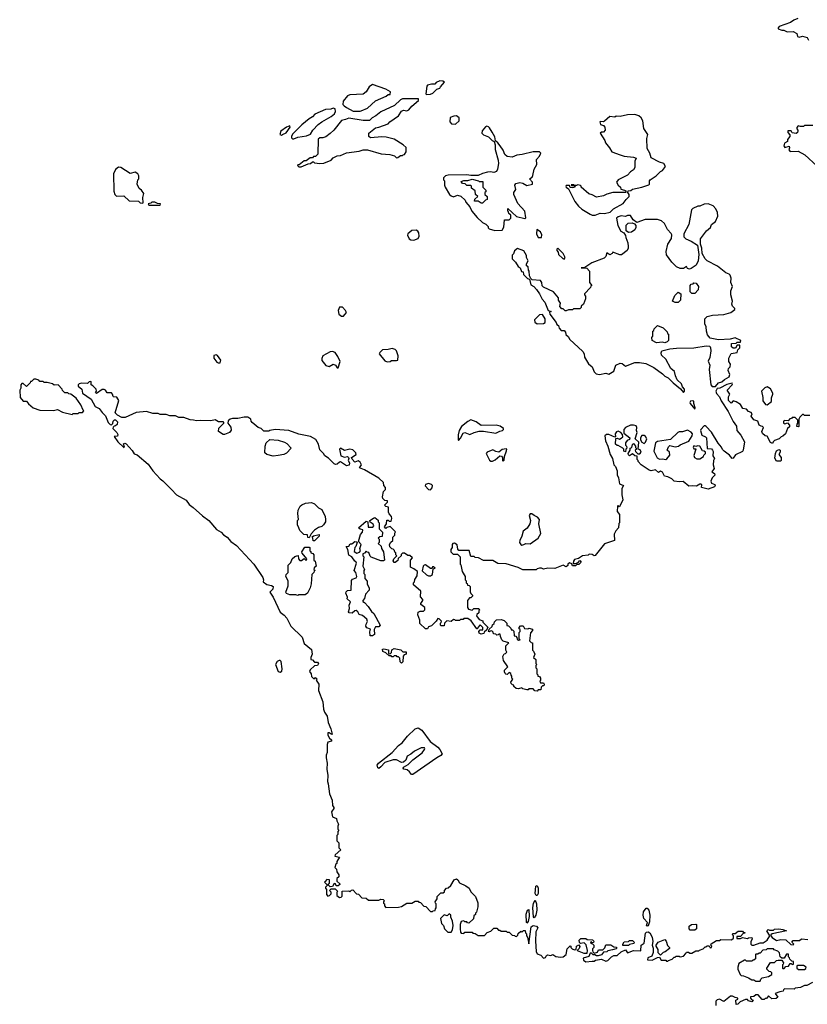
# Model space of a CAD drawing. Extents: x 1980017 to 2252640, y 74400 to 266395.
# Tile 121 of 256: x 2025020 to 2032621, y 247225 to 256732. Entities that reach past the tile are written whole.
import ezdxf

# ---------------------------------------------------------------- set-up
doc = ezdxf.new("R2010")
doc.units = 0

msp = doc.modelspace()

# ---------------------------------------------------------------- linework, layer by layer
at = {"layer": '0CON20XD'}
for points in [[(2032530, 256745), (2032491.7, 256728.3), (2032460, 256705), (2032350, 256665), (2032340, 256655), (2032340, 256645), (2032375, 256630), (2032395, 256632.5), (2032425, 256615.8), (2032485, 256617.5), (2032518.3, 256598.3), (2032525, 256570), (2032543.6, 256563.6), (2032575, 256572.5), (2032619.3, 256559.3), (2032632.5, 256535)], [(2028945, 256010), (2028985, 256012.5), (2029006.4, 256023.6), (2029045, 256060), (2029075, 256070), (2029080, 256085), (2029118.3, 256128.3), (2029105, 256140), (2029075, 256142.5), (2029040, 256125), (2029025, 256110), (2028995, 256110), (2028955, 256100), (2028948.3, 256091.7), (2028940, 256015), (2028945, 256010)], [(2028305, 255847.5), (2028315, 255852.5), (2028375, 255877.5), (2028455, 255947.5), (2028557, 255993), (2028575, 256010), (2028595, 256010), (2028600, 256035), (2028555, 256062.5), (2028425, 256107.5), (2028392.5, 256085), (2028362.5, 256035), (2028335, 256013.3), (2028205, 256007.5), (2028183, 255997), (2028142.5, 255945), (2028140, 255915), (2028151.7, 255901.7), (2028173, 255883), (2028238.3, 255848.3), (2028305, 255847.5)], [(2027735, 255312.5), (2027805, 255340), (2027827, 255343), (2027845, 255360), (2027855, 255360), (2027865, 255350), (2027915, 255343.3), (2027955, 255346.7), (2028025, 255377.5), (2028045, 255397.5), (2028085, 255417.5), (2028115, 255420), (2028173.6, 255446.4), (2028296.4, 255463.6), (2028335, 255476.7), (2028375, 255476.7), (2028507, 255437), (2028591.7, 255431.7), (2028638.3, 255418.3), (2028655, 255400), (2028668.3, 255401.7), (2028695, 255420), (2028715, 255420), (2028721.7, 255428.3), (2028735, 255430), (2028750, 255455), (2028748.3, 255498.3), (2028720, 255525), (2028635, 255577.5), (2028556.4, 255596.4), (2028515, 255600), (2028405, 255590), (2028390, 255605), (2028390, 255635), (2028453, 255687), (2028487, 255693), (2028575, 255727.5), (2028593.6, 255746.4), (2028675, 255802.5), (2028705, 255850), (2028725, 255857.5), (2028755, 255852.5), (2028775, 255862.5), (2028805, 255897.5), (2028868.3, 255951.7), (2028868.3, 255968.3), (2028715, 255967.5), (2028695, 255960), (2028637, 255903), (2028505, 255842.5), (2028456.7, 255803.3), (2028420, 255785), (2028395, 255760), (2028335, 255760), (2028195, 255782.5), (2028165, 255767.5), (2028125, 255757.5), (2028052.5, 255665), (2028015, 255632.5), (2027975, 255602.5), (2027945, 255590), (2027915, 255590), (2027901.7, 255578.3), (2027897, 255433), (2027875, 255410), (2027855, 255410), (2027845, 255400), (2027823, 255397), (2027785, 255370), (2027765, 255370), (2027718.3, 255331.7), (2027705, 255330), (2027700, 255325), (2027713, 255313), (2027735, 255312.5)], [(2027653, 255583), (2027665, 255583.3), (2027705, 255596.7), (2027789.3, 255610.7), (2027825, 255627.5), (2027847.5, 255665), (2027900.7, 255719.3), (2027935, 255747.5), (2028025, 255797.5), (2028056.7, 255823.3), (2028067.5, 255845), (2028065, 255870), (2028045, 255877.5), (2028021.7, 255868.3), (2027970, 255865), (2027869.3, 255820.7), (2027846.7, 255795), (2027814, 255776), (2027742, 255718), (2027653.6, 255626.4), (2027642.5, 255605), (2027643, 255593), (2027653, 255583)], [(2029225, 255722.5), (2029260, 255755), (2029260, 255785), (2029235, 255802.5), (2029208.3, 255801.7), (2029173.6, 255786.4), (2029170, 255745), (2029188.3, 255728.3), (2029225, 255722.5)], [(2030575, 254843.3), (2030623, 254863), (2030665, 254860), (2030717, 254873), (2030750, 254905), (2030845, 254957.5), (2030872.3, 254997.7), (2030902.5, 255025), (2030902.5, 255045), (2030890, 255065), (2030891.7, 255078.3), (2030917, 255083), (2030933, 255097), (2031025, 255116), (2031090.7, 255139.3), (2031097.5, 255145), (2031097.5, 255175), (2031103.6, 255186.4), (2031162.5, 255225), (2031203.6, 255266.4), (2031223, 255277), (2031252.5, 255315), (2031235, 255342.5), (2031195, 255356.2), (2031115, 255400), (2031100, 255445), (2031077, 255487), (2031072.5, 255585), (2031082.5, 255625), (2031043, 255683), (2031032.5, 255755), (2031017.5, 255785), (2030995, 255803.3), (2030956.1, 255816.1), (2030885, 255813.3), (2030815, 255797.5), (2030775, 255800), (2030765, 255790), (2030715, 255797.5), (2030665, 255752.5), (2030655, 255747.5), (2030625, 255750), (2030620, 255745), (2030625, 255720), (2030655, 255710), (2030667.5, 255695), (2030670, 255665), (2030655, 255647.5), (2030635, 255647.5), (2030623.3, 255635), (2030665.9, 255565.9), (2030672.5, 255542.5), (2030713.3, 255495), (2030735, 255457.5), (2030815, 255426.2), (2030855, 255413.3), (2030945, 255406.2), (2030970, 255395), (2030957.5, 255365), (2030956.7, 255305), (2030945, 255282.5), (2030915, 255262.5), (2030885, 255230), (2030795, 255186.7), (2030780, 255165), (2030796.7, 255135), (2030817.5, 255115), (2030820, 255095), (2030857, 255087), (2030868.3, 255078.3), (2030870, 255065), (2030745, 255064), (2030685, 255048), (2030655, 255030), (2030585, 255020), (2030545, 255041.2), (2030511.2, 255051.2), (2030440, 255115), (2030440, 255125), (2030431.7, 255131.7), (2030405, 255136.7), (2030395, 255130), (2030370, 255130), (2030367, 255137), (2030343, 255137), (2030345, 255130), (2030370, 255130), (2030380, 255115), (2030355, 255107.5), (2030331.7, 255111.7), (2030325, 255130), (2030295, 255130), (2030290, 255125), (2030292.5, 255115), (2030317.5, 255097.5), (2030377.6, 254977.6), (2030411.7, 254931.7), (2030445, 254903.3), (2030525, 254853.3), (2030545, 254843.3), (2030575, 254843.3)], [(2027545, 255617.5), (2027555, 255622.5), (2027590, 255640), (2027630, 255695), (2027628.3, 255708.3), (2027593.9, 255696.1), (2027540, 255655), (2027530, 255625), (2027545, 255617.5)], [(2029605, 254697.5), (2029675, 254700), (2029691.7, 254728.3), (2029700, 254800), (2029745, 254800), (2029760, 254815), (2029760, 254845), (2029741.7, 254861.7), (2029738.3, 254878.3), (2029730, 254885), (2029731.7, 254908.3), (2029813, 254833), (2029895, 254813.3), (2029905, 254820), (2029893.8, 254885), (2029828.4, 254958.4), (2029787.3, 255045), (2029789.4, 255065), (2029807.5, 255092.5), (2029798.8, 255135), (2029809.3, 255150.7), (2029845, 255158.8), (2029875, 255152.5), (2029915, 255131.2), (2029970, 255145), (2029970, 255165), (2029940, 255195), (2029965, 255212.5), (2029973.6, 255226.4), (2029985, 255290), (2030010, 255335), (2030008.3, 255381.7), (2030037, 255413), (2030050, 255445), (2030036.1, 255456.1), (2029975, 255456.7), (2029868.9, 255431.1), (2029818.8, 255425), (2029773.6, 255406.4), (2029725, 255410), (2029701.7, 255431.8), (2029685, 255471.4), (2029656.9, 255515), (2029635, 255543.3), (2029611.7, 255561.7), (2029605, 255602.5), (2029580, 255645), (2029555, 255688.8), (2029545, 255698.8), (2029527, 255703), (2029515, 255697.5), (2029481.7, 255658.3), (2029480, 255635), (2029495, 255620), (2029545, 255600), (2029580, 255565), (2029600, 255555), (2029607.5, 255525), (2029608.3, 255478.3), (2029637.5, 255375), (2029640, 255345), (2029631.7, 255288.3), (2029620, 255265), (2029595, 255257.5), (2029563.6, 255263.6), (2029535, 255260), (2029485, 255246.7), (2029443.6, 255226.4), (2029375, 255226.7), (2029335, 255233.3), (2029155, 255230), (2029130, 255225), (2029110, 255205), (2029110, 255185), (2029120, 255175), (2029120, 255135), (2029126.7, 255115), (2029168.8, 255045), (2029185, 255030), (2029205, 255023.3), (2029245, 255037.5), (2029276.7, 255026.7), (2029318.3, 254988.3), (2029325, 254970), (2029362.5, 254925), (2029382.5, 254885), (2029435, 254822.5), (2029485, 254772.5), (2029518.3, 254758.3), (2029540, 254735), (2029541.7, 254721.7), (2029551.7, 254711.7), (2029605, 254697.5)], [(2032675, 255710), (2032595, 255710), (2032585, 255700), (2032555, 255700), (2032533, 255707), (2032518.3, 255691.7), (2032518.3, 255678.3), (2032530, 255665), (2032530, 255655), (2032527, 255643), (2032515, 255632.5), (2032475, 255640), (2032465, 255660), (2032431.7, 255658.3), (2032433, 255643), (2032451.7, 255621.7), (2032452.5, 255605), (2032430, 255575), (2032430, 255555), (2032400.7, 255539.3), (2032393.3, 255515), (2032405, 255496.7), (2032445, 255510), (2032448.8, 255495), (2032443.8, 255475), (2032455, 255458.8), (2032533, 255463), (2032596.1, 255426.1), (2032716.4, 255316.4)], [(2026205, 254960), (2026210, 254965), (2026207.5, 255015), (2026218.8, 255055), (2026195, 255087.5), (2026171.7, 255101.7), (2026152.5, 255145), (2026160, 255185), (2026170, 255195), (2026170, 255225), (2026160, 255245), (2026135, 255260), (2026085, 255247.5), (2025996.4, 255306.4), (2025973, 255307), (2025943.3, 255286.7), (2025926.7, 255245), (2025928.8, 255075), (2025937.5, 255045), (2025955, 255027.5), (2026025, 255030), (2026075, 254982.5), (2026165, 254980), (2026183, 254963), (2026205, 254960)], [(2029485, 254960), (2029475, 254960), (2029445, 254980), (2029410, 254980), (2029411.7, 254998.3), (2029440, 255025), (2029420, 255045), (2029415, 255080), (2029380, 255105), (2029380, 255125), (2029375, 255130), (2029335, 255130), (2029318.3, 255148.3), (2029291.7, 255151.7), (2029281.7, 255168.3), (2029305, 255180), (2029345, 255180), (2029385, 255192.5), (2029447, 255177), (2029455, 255170), (2029488.3, 255168.3), (2029490, 255115), (2029520, 255085), (2029518.3, 255071.7), (2029510, 255065), (2029510, 255045), (2029530, 255025), (2029530, 254995), (2029515, 254990), (2029485, 254960)], [(2026375, 254940), (2026380, 254955), (2026348.3, 254958.3), (2026325, 254970), (2026295, 254970), (2026285, 254960), (2026260, 254955), (2026265, 254940), (2026375, 254940)], [(2031425, 253133.3), (2031436.7, 253145), (2031435.7, 253165.7), (2031417.7, 253187.7), (2031406, 253215), (2031365.6, 253255), (2031347.5, 253295), (2031338.6, 253335), (2031303.5, 253365), (2031256.7, 253455), (2031213.6, 253493.6), (2031209.1, 253515), (2031216.6, 253533.4), (2031295, 253553.1), (2031358.9, 253561.1), (2031525, 253564.6), (2031645, 253582), (2031678.8, 253578.8), (2031688.1, 253565), (2031688.9, 253535), (2031678.7, 253471.3), (2031665.7, 253435), (2031679.5, 253395), (2031674.6, 253355), (2031691.1, 253205), (2031701.7, 253191.7), (2031735, 253190.8), (2031764.2, 253225.8), (2031796.7, 253235), (2031821.2, 253258.8), (2031867.5, 253285), (2031872.5, 253305), (2031857.5, 253345), (2031860, 253365), (2031875, 253380), (2031880, 253405), (2031863, 253433), (2031862.5, 253465), (2031885, 253510), (2031945, 253520), (2031950, 253545), (2031958.3, 253551.7), (2031970, 253565), (2031968.3, 253588.3), (2031945, 253590), (2031928.3, 253561.7), (2031905, 253560), (2031890, 253575), (2031890, 253605), (2031935, 253610), (2031945, 253620), (2031975, 253620), (2031980, 253635), (2031925, 253660), (2031875, 253646.4), (2031765, 253641.9), (2031685, 253658), (2031657.9, 253687.9), (2031647.9, 253725), (2031645.6, 253765), (2031632.7, 253795), (2031631.9, 253845), (2031654.6, 253865.4), (2031705, 253878.9), (2031815, 253885.7), (2031883.9, 253906.1), (2031920, 253935), (2031920, 253945), (2031900, 253965), (2031892.5, 253985), (2031900, 254015), (2031882.5, 254075), (2031882.5, 254115), (2031897.5, 254155), (2031883.6, 254193.6), (2031887.5, 254235), (2031877.5, 254265), (2031866.1, 254276.1), (2031835, 254287.5), (2031755, 254353.3), (2031655, 254402.5), (2031635, 254422.5), (2031607.5, 254475), (2031602.5, 254525), (2031590, 254565), (2031590, 254615), (2031647, 254693), (2031687.5, 254725), (2031697.5, 254755), (2031735.9, 254784.1), (2031756.1, 254833.9), (2031755, 254870), (2031738.8, 254905), (2031713.9, 254933.9), (2031665, 254953.8), (2031625, 254950), (2031585, 254933.3), (2031565, 254932.5), (2031515, 254910), (2031503, 254897), (2031478.8, 254755), (2031430, 254665), (2031430, 254635), (2031450, 254615), (2031500, 254595), (2031560, 254555), (2031572.5, 254465), (2031566.7, 254405), (2031549.3, 254360.7), (2031501.7, 254328.3), (2031485, 254322.5), (2031465, 254330), (2031455, 254350), (2031425, 254330), (2031395, 254330), (2031360, 254345), (2031315, 254392.5), (2031263, 254463), (2031257.5, 254495), (2031273.8, 254565), (2031309.5, 254620.5), (2031313.3, 254655), (2031308.3, 254668.3), (2031273.3, 254705), (2031243.6, 254763.6), (2031215, 254790), (2031175, 254803.3), (2031057, 254803), (2030975, 254772.5), (2030940.7, 254800.7), (2030915, 254840), (2030885, 254840), (2030865, 254832.5), (2030825, 254837.5), (2030795, 254830), (2030780, 254815), (2030792.5, 254745), (2030820.7, 254690.7), (2030850, 254675), (2030867, 254647), (2030868.3, 254628.3), (2030888.1, 254578.1), (2030890.7, 254540.7), (2030891.9, 254525), (2030881.9, 254505), (2030828.1, 254461.9), (2030810.3, 254460.3), (2030745, 254487.5), (2030736.4, 254473.6), (2030715, 254462.5), (2030685, 254482.5), (2030676, 254445), (2030660.6, 254429.4), (2030540.8, 254385), (2030475, 254340), (2030440, 254335), (2030491.7, 254331.7), (2030520, 254305), (2030520, 254195), (2030540, 254165), (2030531.7, 254158.3), (2030530, 254145), (2030470, 254085), (2030470, 254075), (2030481.7, 254061.7), (2030481.7, 254038.3), (2030460, 253985), (2030440, 253965), (2030438.3, 253951.7), (2030425, 253940), (2030365, 253940), (2030355, 253930), (2030315, 253930), (2030295, 253920), (2030285, 253920), (2030265, 253940), (2030251.7, 253941.7), (2030231.7, 253961.7), (2030237.5, 253995), (2030220, 254025), (2030220, 254045), (2030173, 254103), (2030075, 254150), (2030063, 254163), (2030060, 254195), (2030045, 254212.5), (2029965, 254220), (2029951.7, 254231.7), (2029938.3, 254258.3), (2029936.7, 254305), (2029930, 254315), (2029927, 254347), (2029910, 254355), (2029910, 254375), (2029927.5, 254405), (2029910, 254435), (2029912.5, 254455), (2029885, 254500), (2029825, 254522.5), (2029795, 254500), (2029787, 254473), (2029771.7, 254458.3), (2029773, 254423), (2029805, 254390), (2029830, 254350), (2029850, 254335), (2029861.7, 254301.7), (2029878.3, 254298.3), (2029881.7, 254271.7), (2029921.7, 254231.7), (2029938.3, 254228.3), (2029951.7, 254171.7), (2029982.5, 254155), (2030006.7, 254126.7), (2030037.5, 254085), (2030063, 254033), (2030087.5, 254005), (2030120, 253925), (2030150, 253915), (2030131.7, 253908.3), (2030135, 253890), (2030198.3, 253808.3), (2030205, 253790), (2030220, 253780), (2030225, 253752.5), (2030245, 253730), (2030275, 253730), (2030287.5, 253715), (2030291.7, 253691.7), (2030315, 253670), (2030327, 253647), (2030455, 253530), (2030467, 253507), (2030470, 253475), (2030510.7, 253410.7), (2030545, 253380), (2030563, 253333), (2030581.7, 253311.7), (2030615, 253307.5), (2030675, 253320), (2030705, 253310), (2030755, 253340), (2030772.3, 253397.7), (2030813.6, 253416.4), (2030835, 253412.9), (2030865, 253387.5), (2030957, 253423), (2031003, 253423), (2031063, 253413), (2031140, 253375), (2031225, 253312.5), (2031245, 253290), (2031277.5, 253275), (2031326, 253226), (2031398, 253168), (2031425, 253133.3)], [(2028825, 254603.1), (2028865, 254621.1), (2028876.6, 254643.4), (2028873.1, 254675), (2028861.8, 254691.8), (2028845, 254701.5), (2028804, 254696), (2028764.2, 254665), (2028763.2, 254653.2), (2028778.8, 254615), (2028795, 254605.7), (2028825, 254603.1)], [(2030055, 254630), (2030058.8, 254655), (2030046.9, 254685), (2030010, 254705), (2030007.5, 254665), (2030020, 254635), (2030025, 254630), (2030055, 254630)], [(2030895, 254676.2), (2030873.8, 254693.8), (2030873, 254747), (2030892.4, 254767.6), (2030932.3, 254772.3), (2030952.5, 254762.5), (2030964.5, 254744.5), (2030965.6, 254725), (2030957, 254703), (2030925, 254680.8), (2030895, 254676.2)], [(2030275, 254420), (2030282.5, 254435), (2030265, 254473.3), (2030213, 254527), (2030202.5, 254515), (2030202.5, 254505), (2030217, 254487), (2030220, 254465), (2030260, 254425), (2030275, 254420)], [(2031535, 254090), (2031505, 254090), (2031490, 254105), (2031490, 254165), (2031501.7, 254178.3), (2031518.3, 254181.7), (2031525, 254190), (2031548.3, 254188.3), (2031570, 254155), (2031567, 254123), (2031535, 254090)], [(2031375, 254000), (2031345, 254000), (2031320, 254015), (2031341.7, 254068.3), (2031375, 254100), (2031400, 254085), (2031397, 254023), (2031375, 254000)], [(2028145, 253870), (2028172.5, 253905), (2028163.3, 253925), (2028135, 253956.7), (2028105, 253956.7), (2028094.2, 253925), (2028100.5, 253890.5), (2028125, 253870), (2028145, 253870)], [(2030015, 253794.2), (2030075, 253799.2), (2030092.5, 253807.5), (2030092.5, 253845), (2030065.6, 253885.6), (2030035, 253882.7), (2029988.5, 253835), (2029991.5, 253811.5), (2030015, 253794.2)], [(2031245, 253612.5), (2031225, 253620), (2031165, 253612.5), (2031122.5, 253635), (2031120, 253665), (2031130, 253675), (2031130, 253725), (2031138.3, 253731.7), (2031141.7, 253748.3), (2031175, 253780), (2031228.3, 253758.3), (2031268.3, 253718.3), (2031271.7, 253701.7), (2031280, 253695), (2031280, 253635), (2031268.3, 253621.7), (2031245, 253612.5)], [(2026935, 253417.8), (2026955, 253420), (2026960, 253445), (2026929.2, 253489.2), (2026915, 253496.7), (2026895, 253488.8), (2026893.1, 253465), (2026922.9, 253425), (2026935, 253417.8)], [(2028095, 253370), (2028111.7, 253431.7), (2028090.7, 253480.7), (2028065, 253517.5), (2028037.7, 253527.7), (2028015, 253524), (2027946.7, 253485), (2027935, 253460), (2027935, 253440), (2027975, 253392.5), (2028005, 253383.3), (2028045, 253407.5), (2028066.4, 253396.4), (2028085, 253370), (2028095, 253370)], [(2028565, 253427.5), (2028595, 253432.5), (2028608.3, 253441.7), (2028655, 253440), (2028670, 253445), (2028672.5, 253485), (2028657.5, 253535), (2028645, 253547.5), (2028615, 253557.5), (2028575, 253547.5), (2028520, 253545), (2028495, 253520), (2028490, 253505), (2028545, 253437.5), (2028565, 253427.5)], [(2025525, 252920), (2025535, 252930), (2025585, 252930), (2025595, 252940), (2025625, 252940), (2025640, 252955), (2025631.7, 252961.7), (2025610, 253015), (2025566.4, 253076.4), (2025515, 253117.5), (2025495, 253120), (2025485, 253130), (2025455, 253130), (2025431.7, 253151.7), (2025430, 253165), (2025390, 253205), (2025353, 253203), (2025335, 253217.5), (2025285, 253230), (2025255, 253230), (2025245, 253240), (2025215, 253240), (2025205, 253250), (2025175, 253260), (2025155, 253260), (2025135, 253240), (2025125, 253240), (2025120, 253225), (2025085, 253190), (2025055, 253220), (2025041.7, 253218.3), (2025030, 253205), (2025030, 253175), (2025020, 253155), (2025023, 253083), (2025055, 253050), (2025085, 253050), (2025103.6, 253023.6), (2025150, 252985), (2025215, 252962.5), (2025345, 252960), (2025385, 252967.5), (2025433, 252943), (2025525, 252920)], [(2028611.7, 251621.7), (2028591.7, 251641.7), (2028590, 251665), (2028601.7, 251688.3), (2028620, 251705), (2028620, 251735), (2028640, 251755), (2028640, 251775), (2028647.5, 251787.5), (2028595, 251840), (2028561.7, 251828.3), (2028555, 251820), (2028540, 251835), (2028560, 251865), (2028561.7, 251898.3), (2028575, 251900), (2028585, 251890), (2028605, 251890), (2028612.5, 251915), (2028607.5, 251935), (2028585, 251960), (2028578.3, 251978.3), (2028580, 252025), (2028553, 252033), (2028540, 252045), (2028570, 252075), (2028570, 252085), (2028545, 252090), (2028525, 252110), (2028520, 252125), (2028530, 252175), (2028550, 252195), (2028550, 252215), (2028533, 252233), (2028530, 252265), (2028486.1, 252306.1), (2028346.1, 252386.1), (2028300, 252405), (2028320, 252435), (2028305, 252461.2), (2028285, 252472), (2028255, 252460), (2028228.3, 252488.3), (2028223.3, 252505), (2028267.5, 252535), (2028265, 252548.8), (2028235, 252577.5), (2028206.4, 252586.4), (2028153.3, 252573.3), (2028115, 252593.8), (2028106.2, 252585), (2028120, 252520), (2028155, 252508.8), (2028185, 252513.3), (2028193.3, 252505), (2028197.5, 252495), (2028190, 252475), (2028202.5, 252455), (2028200, 252430), (2028173.6, 252423.6), (2028115, 252462.5), (2028105, 252460), (2028085, 252440), (2028068.3, 252438.3), (2028053.6, 252443.6), (2027999.3, 252499.3), (2027965, 252520), (2027953, 252543), (2027915, 252580), (2027902.5, 252635), (2027879.3, 252679.3), (2027825, 252707.5), (2027715, 252730), (2027616.4, 252766.4), (2027485, 252776.7), (2027433, 252767), (2027425, 252760), (2027375, 252760), (2027350, 252785), (2027320, 252795), (2027263.6, 252843.6), (2027252.5, 252855), (2027250, 252875), (2027223, 252893), (2027187, 252893), (2027125, 252880), (2027075, 252882.5), (2027050, 252875), (2027031.7, 252858.3), (2027030, 252835), (2027057, 252797), (2027061.7, 252768.3), (2027045, 252747.5), (2026995, 252727.5), (2026985, 252727.5), (2026940, 252755), (2026943, 252787), (2026990, 252835), (2026990, 252845), (2026985, 252850), (2026938.3, 252848.3), (2026905, 252867.5), (2026865, 252857.5), (2026765, 252862.5), (2026725, 252857.5), (2026696.4, 252866.4), (2026665, 252867.5), (2026605, 252890), (2026555, 252892.5), (2026525, 252907.5), (2026468.3, 252908.3), (2026435, 252920), (2026375, 252920), (2026355, 252930), (2026305, 252930), (2026245, 252947.5), (2026145, 252940), (2026039.4, 252890.6), (2026005, 252891.2), (2025962.5, 252912.5), (2025942.5, 252935), (2025975.7, 253055.7), (2025958.3, 253088.3), (2025925, 253090), (2025922.5, 253095), (2025917, 253117), (2025905, 253130), (2025865, 253130), (2025846.4, 253156.4), (2025835, 253162.5), (2025815, 253160), (2025761.7, 253121.7), (2025752.5, 253132.5), (2025760, 253145), (2025757.5, 253165), (2025726.4, 253196.4), (2025710, 253205), (2025710, 253235), (2025705, 253237.5), (2025690, 253235), (2025675, 253220), (2025617, 253223), (2025595, 253216.7), (2025583.3, 253205), (2025583.9, 253193.9), (2025620, 253165), (2025627.5, 253125), (2025709.3, 253069.3), (2025747, 252997), (2025788.3, 252978.3), (2025815, 252940), (2025848.3, 252908.3), (2025873.9, 252843.9), (2025893.6, 252823.6), (2025905, 252820), (2025918.3, 252831.7), (2025923, 252857), (2025935, 252870), (2025945, 252870), (2025965, 252850), (2025960, 252825), (2025945, 252810), (2025931.7, 252808.3), (2025921.7, 252798.3), (2025920, 252785), (2025956.4, 252746.4), (2025966.4, 252726.4), (2025965, 252710), (2025933, 252707), (2025966.7, 252655), (2026025, 252602.5), (2026030, 252605), (2026023, 252637), (2026035, 252642.5), (2026045.9, 252635.9), (2026105, 252572.5), (2026125, 252540), (2026155, 252530), (2026259.7, 252439.7), (2026306.2, 252375), (2026375, 252300), (2026400.9, 252280.9), (2026484.5, 252194.5), (2026534.2, 252144.2), (2026625, 252093.3), (2026655, 252050), (2026695, 252023.3), (2026785, 251942.5), (2026845, 251897.5), (2026920.7, 251810.7), (2026965, 251782.5), (2026987, 251757), (2027022.5, 251735), (2027057.5, 251695), (2027112.5, 251655), (2027280, 251475), (2027366.1, 251346.1), (2027372.5, 251325), (2027370, 251305), (2027405, 251277.5), (2027449.3, 251269.3), (2027465, 251260), (2027462.5, 251235), (2027433.9, 251203.9), (2027466.1, 251156.1), (2027535, 251012.5), (2027573, 250983), (2027597.5, 250955), (2027637.5, 250875), (2027745, 250770), (2027765, 250710), (2027835, 250650), (2027842.5, 250605), (2027830, 250575), (2027830, 250555), (2027845, 250550), (2027865, 250530), (2027895, 250528.8), (2027904, 250515), (2027895, 250496.2), (2027865, 250492.5), (2027822.5, 250455), (2027818.3, 250438.3), (2027832.5, 250415), (2027835, 250390), (2027855, 250370), (2027868.3, 250371.7), (2027875, 250380), (2027890, 250365), (2027880, 250355), (2027906.7, 250315), (2027903.3, 250255), (2027946.7, 250145), (2027953.3, 250075), (2027962.5, 250045), (2027987, 250007), (2027996.7, 249945), (2028023.3, 249885), (2028036.7, 249835), (2028035, 249830), (2028025, 249832.5), (2028005, 249847.5), (2027993.8, 249846.2), (2027994.1, 249824.1), (2028010, 249795), (2028027.5, 249777.5), (2028030, 249765), (2027995, 249757.5), (2027986.7, 249735), (2027987.5, 249655), (2027978.3, 249631.7), (2027977.5, 249605), (2027987.5, 249555), (2027983.3, 249495), (2027992.5, 249435), (2027990, 249375), (2027997.5, 249355), (2028008.3, 249258.3), (2028037, 249197), (2028040, 249145), (2028050, 249125), (2028050, 249115), (2028030, 249085), (2028040, 249035), (2028078.3, 249018.3), (2028080, 248995), (2028097.5, 248965), (2028090, 248945), (2028090, 248915), (2028100, 248905), (2028090, 248895), (2028090, 248865), (2028080, 248855), (2028080, 248805), (2028100, 248785), (2028100, 248735), (2028120, 248715), (2028065, 248667.5), (2028060, 248655), (2028107.5, 248645), (2028080, 248605), (2028080, 248585), (2028071.7, 248578.3), (2028060, 248545), (2028078.3, 248528.3), (2028080, 248505), (2028100, 248475), (2028100, 248455), (2028081.7, 248438.3), (2028080, 248415), (2028108.3, 248388.3), (2028108.3, 248381.7), (2028095, 248370), (2028075, 248370), (2028068.3, 248388.3), (2028055, 248390), (2028038.3, 248361.7), (2028015, 248360), (2028000, 248375), (2028001.7, 248388.3), (2028010, 248395), (2028008.3, 248428.3), (2027985, 248430), (2027968.3, 248411.7), (2027963, 248403), (2027990, 248375), (2027970, 248355), (2027970, 248345), (2027980, 248335), (2027980, 248285), (2027995, 248270), (2028010, 248275), (2028027, 248293), (2028027, 248307), (2028010, 248325), (2028025, 248340), (2028065, 248340), (2028088.3, 248318.3), (2028080, 248305), (2028080, 248275), (2028105, 248257.5), (2028121.7, 248258.3), (2028131.7, 248268.3), (2028131.7, 248318.3), (2028195, 248320), (2028205, 248310), (2028221.7, 248328.3), (2028235, 248330), (2028271.7, 248291.7), (2028288.3, 248288.3), (2028321.7, 248251.7), (2028365, 248250), (2028385, 248230), (2028485, 248230), (2028505, 248240), (2028528.3, 248238.3), (2028540, 248225), (2028530, 248215), (2028531.7, 248201.7), (2028540, 248195), (2028540, 248175), (2028555, 248160), (2028675, 248162.5), (2028705, 248170), (2028755, 248200), (2028805, 248200), (2028835, 248220), (2028865, 248220), (2028871.7, 248211.7), (2028888.3, 248208.3), (2028921.7, 248171.7), (2028938.3, 248168.3), (2028985, 248120), (2029005, 248120), (2029011.7, 248128.3), (2029028.3, 248131.7), (2029031.7, 248148.3), (2029040, 248155), (2029040, 248195), (2029031.7, 248201.7), (2029030, 248215), (2029050, 248245), (2029050, 248265), (2029085, 248300), (2029108.3, 248301.7), (2029118.3, 248311.7), (2029120, 248325), (2029140, 248345), (2029155, 248350), (2029179.3, 248370.7), (2029212.5, 248427.5), (2029235, 248438.1), (2029248.5, 248428.5), (2029265, 248397.5), (2029325, 248370), (2029356.4, 248346.4), (2029375, 248310), (2029420, 248265), (2029440, 248205), (2029442.5, 248165), (2029430, 248115), (2029420, 248105), (2029418.3, 248091.7), (2029401.7, 248078.3), (2029398.3, 248051.7), (2029355, 248010), (2029341.7, 248011.7), (2029335, 248020), (2029315, 248020), (2029305, 248030), (2029280, 248025), (2029270, 247995), (2029270, 247955), (2029273, 247923), (2029281.7, 247911.7), (2029305, 247910), (2029315, 247920), (2029385, 247920), (2029391.7, 247911.7), (2029415, 247910), (2029445, 247890), (2029505, 247890), (2029531.7, 247918.3), (2029568.3, 247931.7), (2029595, 247960), (2029625, 247960), (2029641.7, 247941.7), (2029655, 247940), (2029665, 247930), (2029715, 247930), (2029725, 247920), (2029745, 247920), (2029771.7, 247891.7), (2029795, 247890), (2029801.7, 247881.7), (2029815, 247880), (2029828.3, 247891.7), (2029831.7, 247908.3), (2029855, 247930), (2029865, 247920), (2029881.7, 247938.3), (2029898.3, 247938.3), (2029900, 247915), (2029910, 247905), (2029910, 247885), (2029921.7, 247871.7), (2029935, 247810), (2029956, 247974), (2029975, 247987.5), (2030008.3, 247978.3), (2030020, 247965), (2030001.2, 247925), (2029998.1, 247835), (2030004.4, 247734.4), (2030015, 247711.2), (2030050.7, 247700.7), (2030075, 247672), (2030095, 247676.7), (2030103.8, 247696.2), (2030115, 247702.5), (2030145, 247696), (2030165, 247706.2), (2030195, 247686.2), (2030239.1, 247679.1), (2030265, 247683.3), (2030292.5, 247705), (2030305, 247760), (2030331.7, 247788.3), (2030340, 247785), (2030340, 247775), (2030350.7, 247760.7), (2030375, 247750), (2030390, 247755), (2030393.9, 247786.1), (2030415, 247800), (2030426.1, 247783.9), (2030420, 247765), (2030400, 247745), (2030465, 247717.5), (2030495, 247720), (2030500, 247745), (2030488.3, 247798.3), (2030467, 247817), (2030432.5, 247812.5), (2030423, 247823), (2030420, 247845), (2030435, 247860), (2030485, 247860), (2030495, 247850), (2030547, 247847), (2030560, 247835), (2030558.3, 247821.7), (2030545, 247820), (2030535, 247830), (2030530, 247815), (2030548.3, 247808.3), (2030560, 247795), (2030560, 247775), (2030548.3, 247761.7), (2030547.5, 247745), (2030551.7, 247731.7), (2030565, 247720), (2030595, 247730), (2030605, 247750), (2030648.3, 247751.7), (2030668.3, 247771.7), (2030675, 247800), (2030725, 247800), (2030755, 247780), (2030778.3, 247778.3), (2030780, 247765), (2030775, 247760), (2030741.7, 247751.7)], [(2032645, 252910), (2032595, 252910), (2032585, 252920), (2032575, 252920), (2032550, 252895), (2032540, 252875), (2032540, 252805), (2032535, 252800), (2032520, 252805), (2032523, 252827), (2032530, 252835), (2032530, 252865), (2032505, 252890), (2032475, 252890), (2032468.3, 252881.7), (2032451.7, 252878.3), (2032435, 252860), (2032405, 252862.5), (2032392.5, 252855), (2032390, 252835), (2032405, 252830), (2032428.3, 252838.3), (2032448.3, 252818.3), (2032448.3, 252801.7), (2032430, 252785), (2032410, 252735), (2032385, 252710), (2032370, 252705), (2032350, 252685), (2032305, 252670), (2032290, 252655), (2032285, 252640), (2032265, 252650), (2032235, 252710), (2032213, 252713), (2032187.5, 252737.5), (2032182.5, 252755), (2032197.5, 252795), (2032190, 252805), (2032175, 252806.7), (2032156.4, 252816.4), (2032144.2, 252854.2), (2032105, 252867.5), (2032080, 252905), (2032087.5, 252925), (2032078.3, 252938.3), (2032055, 252947.5), (2032035, 252971.2), (2031999.5, 252979.5), (2031975.7, 253015.7), (2031935, 253044), (2031905, 253052.5), (2031885, 253030), (2031860, 253055), (2031860.7, 253089.3), (2031872.5, 253115), (2031847.5, 253155), (2031896.7, 253205), (2031900, 253215), (2031895, 253222.5), (2031845, 253209.5), (2031777.1, 253172.9), (2031750.4, 253169.6), (2031737.5, 253145), (2031744.3, 253124.3), (2031772.1, 253092.1), (2031790.9, 253050.9), (2031858.3, 252948.3), (2031905, 252851.2), (2031937.8, 252807.8), (2031940.6, 252765), (2031979.4, 252719.4), (2032013.6, 252655), (2032003.3, 252575), (2031995, 252564), (2031928.3, 252531.7), (2031905, 252498), (2031895, 252496.7), (2031868.6, 252528.6), (2031818.8, 252565), (2031801.2, 252581.2), (2031791.4, 252605), (2031762, 252642), (2031695, 252750), (2031645, 252803.8), (2031635, 252811.2), (2031625, 252810), (2031593.8, 252775), (2031590, 252765), (2031601.7, 252721.7), (2031640, 252705), (2031646.7, 252695), (2031653, 252593), (2031695, 252587.5), (2031706.1, 252576.1), (2031713, 252563), (2031710.7, 252520.7), (2031726.2, 252495), (2031716.7, 252475), (2031712.5, 252435), (2031721.7, 252398.3), (2031700, 252365), (2031725, 252350), (2031727.5, 252335), (2031701.7, 252308.3), (2031688.8, 252275), (2031696, 252256), (2031727.5, 252245), (2031732.5, 252235), (2031725, 252222.5), (2031665, 252200), (2031600, 252215), (2031601.7, 252241.7), (2031595, 252247.5), (2031585, 252247.5), (2031551.7, 252228.3), (2031515, 252232), (2031477, 252227), (2031421.7, 252271.7), (2031385, 252270), (2031335, 252277.5), (2031315, 252297.5), (2031275, 252316.7), (2031243.9, 252323.9), (2031223.3, 252363.3), (2031205, 252372.5), (2031185, 252360), (2031157, 252387), (2031115, 252376.7), (2031095, 252383.8), (2031017.5, 252435), (2030990, 252465), (2030987, 252477), (2030980, 252485), (2030978.3, 252518.3), (2030955, 252522.5), (2030935, 252540), (2030905, 252520), (2030895, 252530), (2030892.5, 252545), (2030910, 252575), (2030910, 252595), (2030928.3, 252601.7), (2030935, 252630), (2030945, 252640), (2030962.5, 252615), (2030961.7, 252601.7), (2030970, 252595), (2030968.3, 252581.7), (2030960, 252575), (2030961.7, 252561.7), (2030985, 252540), (2031005, 252540), (2031017.5, 252555), (2031008.3, 252578.3), (2030990, 252585), (2030994.2, 252654.2), (2030960, 252685), (2030978.8, 252745), (2030973.3, 252765), (2030976.1, 252796.1), (2030969.2, 252809.2), (2030945, 252817.8), (2030915, 252815.8), (2030865, 252795.8), (2030851.4, 252775), (2030851.2, 252741.2), (2030907.5, 252695), (2030905, 252680), (2030881.7, 252668.3), (2030867.5, 252645), (2030867.5, 252625), (2030877.5, 252615), (2030880, 252595), (2030870, 252585), (2030865, 252560), (2030850, 252565), (2030850, 252585), (2030840, 252595), (2030795, 252620), (2030785, 252620), (2030770, 252635), (2030772.5, 252687.5), (2030785, 252690), (2030807, 252683), (2030825, 252690), (2030840, 252705), (2030837, 252727), (2030822.5, 252745), (2030795, 252760), (2030778.3, 252751.7), (2030766.2, 252735), (2030770, 252705), (2030765, 252700), (2030705, 252726), (2030684.2, 252725.8), (2030667.5, 252715), (2030673.8, 252665), (2030696.2, 252615), (2030718.8, 252535), (2030740, 252495), (2030753.3, 252435), (2030768.3, 252418.3), (2030787.5, 252375), (2030787, 252337), (2030799.3, 252309.3), (2030810, 252250), (2030847.5, 252235), (2030830, 252205), (2030830, 252145), (2030840, 252095), (2030815, 252040), (2030805, 252030), (2030795, 252040), (2030790, 252035), (2030787.5, 251985), (2030807.5, 251955), (2030810, 251875), (2030803, 251867), (2030797.5, 251825), (2030772.7, 251797.3), (2030757.5, 251765), (2030760, 251705), (2030665, 251672.5), (2030575, 251560), (2030565, 251556.2), (2030545, 251567.5), (2030515, 251570), (2030505, 251562.5), (2030450, 251555), (2030411.7, 251528.3), (2030375, 251520), (2030363.3, 251505), (2030361.7, 251481.7), (2030385, 251480), (2030408.3, 251491.7), (2030425, 251510), (2030440, 251495), (2030415, 251472.5), (2030398.3, 251471.7), (2030385, 251460), (2030355, 251460), (2030348.3, 251478.3), (2030325, 251486.7), (2030310, 251475), (2030308.3, 251461.7), (2030295, 251450), (2030265, 251466.7), (2030185, 251432.5), (2030116.4, 251436.4), (2030075, 251427.5), (2030055, 251436.2), (2030035, 251436.2), (2030015, 251430), (2030005, 251420), (2029875, 251420), (2029831.7, 251441.7), (2029715, 251477.5), (2029635, 251480), (2029585, 251510), (2029495, 251510), (2029447, 251537), (2029415, 251540), (2029405, 251550), (2029375, 251550), (2029356.1, 251606.1), (2029258.3, 251608.3), (2029248.3, 251618.3), (2029240.7, 251660.7), (2029215, 251676.2), (2029200, 251675), (2029192.5, 251665), (2029192.5, 251635), (2029180, 251615), (2029180, 251595), (2029203, 251573), (2029245, 251570), (2029270, 251545), (2029270, 251475), (2029277, 251467), (2029290, 251405), (2029320, 251355), (2029320, 251325), (2029330, 251315), (2029330, 251295), (2029338.3, 251288.3), (2029341.7, 251271.7), (2029358.3, 251268.3), (2029368.3, 251258.3), (2029368.3, 251208.3), (2029373, 251193), (2029390, 251175), (2029390, 251165), (2029375, 251150), (2029361.7, 251148.3), (2029340, 251125), (2029340, 251055), (2029351.7, 251041.7), (2029385, 251030), (2029403, 251047), (2029448.3, 251048.3), (2029460, 251035), (2029451.7, 251028.3), (2029450, 251005), (2029431.7, 250988.3), (2029430, 250975), (2029455, 250940), (2029488.3, 250928.3), (2029490, 250915), (2029540, 250865), (2029531.7, 250858.3), (2029528.3, 250841.7), (2029501.7, 250818.3), (2029500, 250805), (2029475, 250797.5), (2029455, 250810), (2029450, 250825), (2029465, 250840), (2029488.3, 250841.7), (2029490, 250865), (2029465, 250890), (2029440, 250865), (2029438.3, 250851.7), (2029431.7, 250851.7), (2029378.3, 250928.3), (2029345, 250950), (2029305, 250950), (2029298.3, 250941.7), (2029275, 250940), (2029265, 250930), (2029225, 250930), (2029218.3, 250938.3), (2029205, 250940), (2029185, 250920), (2029143, 250927), (2029120, 250905), (2029115, 250880), (2029085, 250880), (2029080, 250885), (2029080, 250905), (2029088.3, 250911.7), (2029090, 250925), (2029068.3, 250948.3), (2029055, 250950), (2029040, 250925), (2028995, 250880), (2028965, 250870), (2028955, 250850), (2028935, 250850), (2028881.7, 250901.7), (2028880, 250935), (2028862.5, 250985), (2028865, 251010), (2028885, 251020), (2028918.3, 251021.7), (2028930, 251035), (2028930, 251055), (2028890, 251085), (2028890, 251095), (2028910, 251125), (2028910, 251135), (2028888.3, 251158.3), (2028890, 251215), (2028820, 251275), (2028820, 251295), (2028830, 251305), (2028833, 251327), (2028857, 251363), (2028857.5, 251405), (2028825, 251430), (2028790, 251445), (2028790, 251515), (2028810, 251535), (2028785, 251560), (2028765, 251560), (2028735, 251580), (2028715, 251580), (2028701.7, 251568.3), (2028700, 251555), (2028671.7, 251528.3), (2028668.3, 251511.7), (2028645, 251490), (2028635, 251490), (2028623, 251507), (2028630, 251525), (2028660, 251555), (2028650, 251565), (2028650, 251585), (2028641.7, 251591.7), (2028638.3, 251608.3), (2028625, 251620), (2028611.7, 251621.7)], [(2032235, 253012), (2032276.2, 253045), (2032275, 253080), (2032288, 253115), (2032287.3, 253127.3), (2032265, 253167.5), (2032235, 253186.7), (2032210.9, 253179.1), (2032180, 253145), (2032191.2, 253085), (2032191.2, 253051.2), (2032217.9, 253017.9), (2032235, 253012)], [(2031535, 252972.5), (2031540, 252985), (2031526, 253025), (2031525, 253047.5), (2031515, 253053.3), (2031495, 253048.6), (2031486.2, 253035), (2031491.2, 253025), (2031535, 252972.5)], [(2029255, 252670), (2029275, 252690), (2029300.7, 252739.3), (2029315, 252747.5), (2029365, 252726.7), (2029405, 252746.7), (2029455, 252760), (2029495, 252760), (2029615, 252740), (2029655, 252760), (2029680, 252765), (2029690, 252775), (2029687.5, 252785), (2029658, 252808), (2029618.3, 252818.3), (2029475, 252813.3), (2029425, 252850), (2029375, 252867.5), (2029345, 252852.5), (2029282.5, 252805), (2029262.5, 252765), (2029252.5, 252725), (2029250, 252675), (2029255, 252670)], [(2031045, 252641.2), (2031058.6, 252651.4), (2031073.3, 252685), (2031058.8, 252708.8), (2031045, 252716.7), (2031025, 252717.5), (2031011.2, 252695), (2031010, 252675), (2031022.9, 252652.9), (2031045, 252641.2)], [(2031255, 252486.7), (2031265, 252492.5), (2031293, 252527), (2031292.5, 252555), (2031270, 252575), (2031281.7, 252608.3), (2031295, 252620), (2031345, 252607.5), (2031377, 252613), (2031395, 252627.5), (2031476.1, 252663.9), (2031510, 252715), (2031512.5, 252735), (2031500, 252750), (2031465, 252770), (2031415, 252751.2), (2031385, 252753.3), (2031372.3, 252747.7), (2031300, 252680), (2031175, 252658.8), (2031156.7, 252645), (2031140, 252565), (2031171.7, 252501.7), (2031195, 252490), (2031225, 252492.5), (2031255, 252486.7)], [(2027467, 252517), (2027405, 252532.5), (2027385, 252550), (2027387.5, 252615), (2027400, 252645), (2027435, 252680), (2027515, 252672.5), (2027575, 252652.5), (2027599.3, 252639.3), (2027640, 252595), (2027593.6, 252546.4), (2027570, 252535), (2027515, 252523.3), (2027467, 252517)], [(2031585, 252491.2), (2031620, 252515), (2031621.7, 252528.3), (2031637.5, 252545), (2031637, 252557), (2031627, 252567), (2031610.7, 252570.7), (2031585, 252613.8), (2031565, 252616.7), (2031545, 252610), (2031525, 252617.5), (2031520, 252605), (2031525, 252590), (2031545, 252590), (2031546.7, 252585), (2031526.7, 252525), (2031532.5, 252505), (2031555, 252491.2), (2031585, 252491.2)], [(2029581.7, 252468.3), (2029607, 252483), (2029655, 252520), (2029668.3, 252518.3), (2029680, 252505), (2029680, 252475), (2029685, 252470), (2029695, 252480), (2029697.5, 252515), (2029718.3, 252568.3), (2029720, 252585), (2029715, 252590), (2029675, 252582.5), (2029645, 252557.5), (2029615, 252562.5), (2029585, 252577.5), (2029530, 252555), (2029522.5, 252545), (2029555, 252480), (2029568.3, 252468.3), (2029581.7, 252468.3)], [(2032365, 252470), (2032325, 252470), (2032307, 252497), (2032312.5, 252545), (2032325, 252570), (2032345, 252582.5), (2032360, 252575), (2032360, 252555), (2032347.5, 252535), (2032367.5, 252505), (2032370, 252475), (2032365, 252470)], [(2028985, 252194.2), (2028999.1, 252210.9), (2029004, 252235), (2028993.3, 252245), (2028965, 252254), (2028937.5, 252245), (2028931.7, 252231.7), (2028965, 252196.2), (2028985, 252194.2)], [(2027815, 251730), (2027801.7, 251731.7), (2027798.3, 251758.3), (2027761.7, 251761.7), (2027725, 251800), (2027712.5, 251825), (2027702.5, 251855), (2027702.5, 251895), (2027710, 251905), (2027703.3, 251965), (2027707.5, 251995), (2027727.5, 252035), (2027741.7, 252048.3), (2027777, 252063), (2027835, 252070), (2027866.1, 252056.1), (2027905, 252020), (2027935, 252002.5), (2027966.7, 251935), (2027971.2, 251905), (2027970, 251885), (2027952.5, 251855), (2027935, 251837.5), (2027905, 251827.5), (2027865, 251802.5), (2027831.7, 251768.3), (2027815, 251730)], [(2029865, 251660), (2029885, 251664.3), (2029905.7, 251675.7), (2029945, 251670), (2030023, 251727), (2030049.3, 251770.7), (2030031.2, 251865), (2030037.5, 251905), (2030018.3, 251928.3), (2029983.8, 251943.8), (2029961.7, 251961.7), (2029945, 251960), (2029937.5, 251945), (2029950, 251895), (2029943.3, 251865), (2029916.4, 251823.6), (2029880, 251795), (2029866, 251745), (2029846.4, 251703.6), (2029844.5, 251684.5), (2029855, 251665.8), (2029865, 251660)], [(2028402, 250782), (2028398, 250822), (2028406.7, 250846.7), (2028370, 250860), (2028360, 250875), (2028362.5, 250895), (2028377.7, 250922.3), (2028370, 250945), (2028329.6, 250979.6), (2028295, 250990), (2028284, 251015), (2028267.3, 251027.3), (2028254.3, 251025.7), (2028228.3, 251001.7), (2028200, 251005), (2028192.5, 251015), (2028201.7, 251048.3), (2028200.7, 251079.3), (2028211.7, 251111.7), (2028181.7, 251141.7), (2028182.5, 251155), (2028167.5, 251195), (2028171.7, 251208.3), (2028185, 251220), (2028217.5, 251222.5), (2028222, 251318), (2028231.4, 251328.6), (2028266.1, 251343.9), (2028272.5, 251355), (2028262.5, 251395), (2028247.5, 251415), (2028270, 251485), (2028265, 251500), (2028255, 251502.5), (2028226.4, 251546.4), (2028195, 251562.5), (2028186.4, 251616.4), (2028170, 251645), (2028195, 251650), (2028210, 251670), (2028225, 251670), (2028255, 251692.5), (2028271.7, 251691.7), (2028277.5, 251685), (2028263.6, 251646.4), (2028253.3, 251635), (2028248.3, 251598.3), (2028275, 251582.5), (2028299.3, 251590.7), (2028310, 251605), (2028303.3, 251625), (2028316.7, 251665), (2028290, 251695), (2028308.3, 251761.7), (2028327.5, 251785), (2028330, 251805), (2028305, 251812.5), (2028290, 251825), (2028365, 251890), (2028380, 251885), (2028381.7, 251831.7), (2028428.3, 251831.7), (2028437.5, 251845), (2028431.7, 251861.7), (2028401.7, 251881.7), (2028400, 251895), (2028435, 251920), (2028447, 251927), (2028478.3, 251898.3), (2028480, 251885), (2028490, 251875), (2028490, 251815), (2028520, 251785), (2028518.3, 251741.7), (2028495, 251740), (2028480, 251725), (2028490, 251715), (2028490, 251685), (2028480, 251675), (2028508.3, 251648.3), (2028510, 251625), (2028530, 251595), (2028540, 251515), (2028531.7, 251508.3), (2028505, 251507.5), (2028413, 251543), (2028401.7, 251551.7), (2028388.3, 251588.3), (2028371.7, 251591.7), (2028365, 251600), (2028348.3, 251581.7), (2028330, 251575), (2028330, 251555), (2028340, 251545), (2028330, 251455), (2028347.5, 251425), (2028340, 251415), (2028340, 251385), (2028350, 251375), (2028350, 251335), (2028371.7, 251311.7), (2028373, 251283), (2028392.5, 251245), (2028392.5, 251225), (2028357.5, 251185), (2028347.5, 251145), (2028330, 251125), (2028330, 251115), (2028346.2, 251106.2), (2028383.3, 251065), (2028415, 251017.5), (2028438.3, 250998.3), (2028500, 250885), (2028485, 250870), (2028455, 250870), (2028450, 250865), (2028440, 250845), (2028443.3, 250795), (2028425, 250782.5), (2028402, 250782)], [(2027865, 251700), (2027851.7, 251701.7), (2027850, 251725), (2027841.7, 251738.3), (2027855, 251750), (2027910, 251760), (2027910, 251745), (2027865, 251700)], [(2027705, 251172.5), (2027685, 251180), (2027628.3, 251178.3), (2027595, 251192.5), (2027587.5, 251205), (2027610, 251265), (2027610, 251315), (2027587.5, 251355), (2027590, 251375), (2027610, 251395), (2027610, 251465), (2027635, 251490), (2027650, 251525), (2027675, 251550), (2027693, 251557), (2027708.3, 251558.3), (2027710, 251525), (2027725, 251510), (2027738.3, 251511.7), (2027765, 251530), (2027785, 251510), (2027790, 251525), (2027745, 251580), (2027742.5, 251595), (2027771.7, 251638.3), (2027815, 251640), (2027820, 251635), (2027820, 251605), (2027828.3, 251598.3), (2027830, 251585), (2027848.3, 251578.3), (2027860, 251565), (2027860, 251515), (2027870, 251505), (2027880, 251455), (2027861.7, 251438.3), (2027860, 251425), (2027870, 251415), (2027861.7, 251408.3), (2027860, 251395), (2027840, 251375), (2027832.5, 251285), (2027822.5, 251245), (2027797.5, 251195), (2027775, 251177.5), (2027715, 251177.5), (2027705, 251172.5)], [(2028985, 251363.3), (2029003.6, 251376.4), (2029011.7, 251428.3), (2029030, 251435), (2029015, 251450), (2029005, 251450), (2028998.3, 251431.7), (2028985, 251432.5), (2028937, 251467), (2028923.3, 251466.7), (2028913.3, 251455), (2028905, 251410), (2028945, 251372.5), (2028963.6, 251363.6), (2028985, 251363.3)], [(2030015, 250250), (2029991.7, 250251.7), (2029975, 250270), (2029935, 250270), (2029928.3, 250261.7), (2029915, 250260), (2029875, 250270), (2029865, 250280), (2029835, 250272.5), (2029810, 250275), (2029790, 250295), (2029790, 250305), (2029775, 250310), (2029763, 250323), (2029760, 250335), (2029780, 250365), (2029770, 250375), (2029770, 250395), (2029761.7, 250401.7), (2029758.3, 250418.3), (2029745, 250430), (2029725, 250410), (2029711.7, 250411.7), (2029705, 250420), (2029697.5, 250435), (2029698.3, 250451.7), (2029730, 250485), (2029690, 250545), (2029683, 250583), (2029695, 250610), (2029708.3, 250611.7), (2029720, 250625), (2029710, 250645), (2029710, 250685), (2029740, 250715), (2029685, 250732.5), (2029673.6, 250743.6), (2029660, 250775), (2029658.3, 250798.3), (2029645, 250800), (2029638.3, 250791.7), (2029625, 250790), (2029615, 250800), (2029591.7, 250801.7), (2029588.3, 250818.3), (2029575, 250830), (2029561.7, 250828.3), (2029555, 250820), (2029540, 250825), (2029548.3, 250831.7), (2029551.7, 250848.3), (2029578.3, 250871.7), (2029581.7, 250888.3), (2029598.3, 250901.7), (2029601.7, 250918.3), (2029621.7, 250938.3), (2029665, 250940), (2029695, 250930), (2029708.3, 250918.3), (2029720, 250905), (2029721.7, 250881.7), (2029738.3, 250878.3), (2029758.3, 250858.3), (2029761.7, 250841.7), (2029775, 250840), (2029788.3, 250828.3), (2029791.7, 250781.7), (2029808.3, 250778.3), (2029818.3, 250768.3), (2029821.7, 250751.7), (2029835, 250740), (2029850, 250745), (2029840, 250755), (2029840, 250815), (2029850, 250825), (2029850, 250845), (2029841.7, 250851.7), (2029840, 250865), (2029851.7, 250878.3), (2029878.3, 250878.3), (2029893, 250853), (2029925, 250850), (2029935, 250857.5), (2029968.3, 250848.3), (2029970, 250835), (2029948.3, 250811.7), (2029940, 250735), (2029955, 250720), (2029970, 250715), (2029970, 250645), (2029980, 250635), (2029990, 250605), (2029980, 250575), (2030000, 250555), (2030000, 250515), (2030010, 250505), (2030000, 250495), (2030000, 250475), (2030010, 250465), (2030010, 250415), (2030020, 250405), (2030020, 250395), (2030035, 250390), (2030047.5, 250375), (2030047, 250353), (2030040, 250345), (2030045, 250330), (2030075, 250330), (2030082.5, 250315), (2030078.3, 250301.7), (2030065, 250300), (2030053, 250287), (2030048.3, 250261.7), (2030025, 250260), (2030015, 250250)], [(2028705, 250520), (2028693, 250533), (2028688.3, 250568.3), (2028675, 250580), (2028661.7, 250581.7), (2028655, 250590), (2028635, 250590), (2028625, 250580), (2028611.7, 250581.7), (2028605, 250590), (2028585, 250590), (2028555, 250620), (2028525, 250632.5), (2028520, 250655), (2028535, 250657.5), (2028578.3, 250648.3), (2028580, 250615), (2028585, 250610), (2028598.3, 250611.7), (2028607, 250623), (2028611.7, 250648.3), (2028635, 250660), (2028697, 250647), (2028718.3, 250628.3), (2028748.3, 250628.3), (2028750, 250605), (2028731.7, 250598.3), (2028720, 250585), (2028716.7, 250533.3), (2028705, 250520)], [(2027535, 250433.3), (2027548.3, 250441.7), (2027554, 250465), (2027544.2, 250534.2), (2027535, 250543.8), (2027525, 250544.2), (2027504, 250535), (2027490, 250505), (2027515, 250440), (2027535, 250433.3)], [(2028815, 249442.5), (2028802, 249445), (2028781.1, 249471.1), (2028757.8, 249487.8), (2028727.5, 249495), (2028720, 249505), (2028723.3, 249515), (2028769.1, 249540.9), (2028814.4, 249585.6), (2028905, 249652.5), (2028927.5, 249685), (2028930, 249695), (2028925, 249700), (2028895, 249702.5), (2028830.6, 249669.4), (2028795, 249638.8), (2028760, 249620), (2028746.6, 249583.4), (2028725, 249563.8), (2028705, 249561.2), (2028655, 249584), (2028624.1, 249585.9), (2028545, 249560), (2028505, 249516.7), (2028485, 249503.3), (2028475, 249507.5), (2028470.6, 249535), (2028484, 249555), (2028614.1, 249655.9), (2028674.4, 249725), (2028711.1, 249748.9), (2028763.5, 249815), (2028835, 249884.4), (2028865, 249894.4), (2028902, 249872), (2028981.2, 249761.2), (2029055, 249709.4), (2029075, 249685.8), (2029095.5, 249645), (2029085, 249626.7), (2029044.6, 249605.4), (2028815, 249442.5)], [(2030015, 248276.7), (2030005, 248276.7), (2029996, 248295), (2030002.5, 248365), (2030015, 248373.3), (2030024.2, 248345), (2030024, 248295), (2030015, 248276.7)], [(2029985, 248060), (2029978.3, 248068.3), (2029970.8, 248155), (2029979.5, 248200.5), (2029995, 248230), (2030008, 248195), (2030010, 248135), (2030000, 248085), (2029985, 248060)], [(2031075, 247980), (2031070, 247985), (2031080, 248015), (2031044.4, 248054.4), (2031037.1, 248085), (2031040.6, 248119.4), (2031066.1, 248153.9), (2031075, 248154), (2031092.9, 248135), (2031101.1, 248085), (2031097.7, 248022.3), (2031085, 247983.3), (2031075, 247980)], [(2029185, 247920), (2029196.7, 247945), (2029202.5, 247985), (2029196.4, 248026.4), (2029180, 248065), (2029180, 248085), (2029165, 248100), (2029145, 248080), (2029115, 248090), (2029080, 248055), (2029090, 248005), (2029110, 247985), (2029120, 247955), (2029151.7, 247921.7), (2029185, 247920)], [(2029915, 248010), (2029910, 248015), (2029907.5, 248095), (2029920, 248135), (2029935, 248140), (2029936.1, 248073.9), (2029927.5, 248025), (2029915, 248010)], [(2030741.7, 247751.7), (2030695, 247740), (2030687, 247733), (2030655, 247730), (2030635, 247702.5), (2030603, 247693), (2030585, 247692.5), (2030571.7, 247701.7), (2030553, 247703), (2030538.3, 247718.3), (2030525, 247720), (2030513, 247687), (2030458.3, 247671.7), (2030461.7, 247651.7), (2030485, 247633.8), (2030545, 247642.5), (2030565, 247640), (2030578.3, 247651.7), (2030635, 247660), (2030675, 247640), (2030695, 247647.5), (2030730, 247685), (2030755, 247696.7), (2030785, 247697.5), (2030825, 247732.5), (2030865, 247750), (2030885, 247723.3), (2030945, 247745.7), (2031015, 247742.5), (2031017.5, 247795), (2031047.5, 247815), (2031058.3, 247911.7), (2031068, 247922), (2031085, 247924), (2031100, 247915), (2031123.1, 247873.1), (2031128.6, 247831.4), (2031123, 247797), (2031133.6, 247766.4), (2031133.8, 247725), (2031119.2, 247690.8), (2031082.5, 247675), (2031080, 247655), (2031125, 247652.5), (2031175, 247677.5), (2031195, 247680), (2031211.7, 247651.7), (2031255, 247650), (2031261.7, 247641.7), (2031275, 247640), (2031281.7, 247648.3), (2031318.3, 247661.7), (2031335, 247680), (2031345, 247680), (2031355, 247690), (2031385, 247690), (2031395, 247682.5), (2031425, 247690), (2031450, 247715), (2031455, 247730), (2031475, 247730), (2031488.3, 247718.3), (2031505, 247717.5), (2031545, 247740), (2031575, 247740), (2031581.7, 247748.3), (2031615, 247760), (2031635, 247780), (2031645, 247780), (2031655, 247790), (2031675, 247790), (2031685, 247770), (2031695, 247772.5), (2031700, 247785), (2031690, 247795), (2031691.7, 247808.3), (2031745, 247840), (2031775, 247840), (2031785, 247850), (2031888.3, 247848.3), (2031910, 247865), (2031910, 247885), (2031900, 247895), (2031901.7, 247908.3), (2031925, 247910), (2031955, 247930), (2031995, 247930), (2032001.7, 247921.7), (2032018.3, 247918.3), (2032018.3, 247911.7), (2032001.7, 247908.3), (2031975, 247880), (2031941.7, 247878.3), (2031941.7, 247861.7), (2031975, 247860), (2031995, 247870), (2032045, 247860), (2032053, 247867), (2032085, 247870), (2032087.5, 247855), (2032077, 247833), (2032077.5, 247805), (2032085, 247797.5), (2032105, 247797.5), (2032165, 247817.5), (2032195, 247820), (2032232.5, 247845), (2032260, 247885), (2032230, 247935), (2032241.7, 247948.3), (2032255, 247940), (2032295, 247940), (2032305, 247950), (2032345, 247952.5), (2032385, 247947.5), (2032420, 247935), (2032283, 247907), (2032270, 247895), (2032270, 247885), (2032280.7, 247870.7), (2032325, 247842.5), (2032365, 247850), (2032415, 247846.7), (2032461.7, 247801.7), (2032485, 247800), (2032490, 247805), (2032470, 247825), (2032485, 247842.5), (2032545, 247842.5), (2032565, 247857.5), (2032625, 247850)], [(2031535, 247940), (2031491.7, 247941.7), (2031480, 247955), (2031481.7, 247978.3), (2031503, 247997), (2031545, 248000), (2031550, 247995), (2031550, 247955), (2031535, 247940)], [(2030841.7, 247791.7), (2030840, 247805), (2030853, 247827), (2030895, 247832.5), (2030905, 247840), (2030935, 247840), (2030950, 247825), (2030948.3, 247811.7), (2030905, 247802.5), (2030895, 247793.3), (2030841.7, 247791.7)], [(2031205, 247700), (2031181.2, 247721.2), (2031181.2, 247755), (2031163.3, 247785), (2031163.3, 247795), (2031182.5, 247825), (2031245, 247850), (2031260, 247835), (2031273, 247793), (2031290, 247775), (2031290, 247765), (2031248.3, 247731.7), (2031230, 247725), (2031205, 247700)], [(2032165, 247450), (2032171.7, 247468.3), (2032185, 247480), (2032247, 247493), (2032278.3, 247511.7), (2032278.3, 247528.3), (2032268.3, 247538.3), (2032251.7, 247541.7), (2032230, 247565), (2032230, 247575), (2032265, 247630), (2032305, 247630), (2032323, 247647), (2032338.3, 247651.7), (2032375, 247650), (2032390, 247625), (2032388.3, 247611.7), (2032380, 247605), (2032380, 247575), (2032385, 247570), (2032398.3, 247571.7), (2032415, 247590), (2032438.3, 247591.7), (2032455, 247620), (2032465, 247620), (2032475, 247610), (2032488.3, 247611.7), (2032488.3, 247638.3), (2032471.7, 247641.7), (2032451.7, 247661.7), (2032450, 247675), (2032440, 247685), (2032438.3, 247708.3), (2032421.7, 247708.3), (2032398.3, 247671.7), (2032375, 247670), (2032360, 247685), (2032351.7, 247721.7), (2032337, 247737), (2032301.7, 247751.7), (2032295, 247760), (2032235, 247760), (2032225, 247750), (2032191.7, 247748.3), (2032165, 247720), (2032155, 247720), (2032145, 247710), (2032125, 247710), (2032120, 247705), (2032120, 247665), (2032105, 247650), (2032095, 247650), (2032085, 247640), (2032035, 247640), (2032025, 247650), (2032015, 247650), (2031961.7, 247618.3), (2031950, 247585), (2031950, 247565), (2031971.7, 247511.7), (2031981.7, 247501.7), (2032005, 247500), (2032055, 247480), (2032085, 247460), (2032105, 247460), (2032125, 247450), (2032165, 247450)], [(2032595, 247560), (2032608.3, 247571.7), (2032610, 247585), (2032585, 247600), (2032525, 247600), (2032520, 247595), (2032520, 247575), (2032535, 247560), (2032595, 247560)], [(2032670, 247435), (2032615, 247407.5), (2032593.6, 247406.4), (2032555, 247387.5), (2032505, 247380), (2032495, 247372.5), (2032400, 247375), (2032390, 247365), (2032388.3, 247351.7), (2032355, 247346.7), (2032311.7, 247328.3), (2032337.5, 247295), (2032319.3, 247280.7), (2032278.3, 247278.3), (2032245, 247307.5), (2032228.3, 247281.7), (2032215, 247280), (2032205, 247270), (2032185, 247270), (2032147.5, 247317.5), (2032125, 247317.5), (2032105, 247300), (2032073.3, 247296.7), (2032073, 247283), (2032081.7, 247271.7), (2032100, 247265), (2032085, 247250), (2032055, 247260), (2032045, 247270), (2032025, 247272.5), (2031971.7, 247248.3), (2031950, 247225), (2031935, 247222.5), (2031932.5, 247265), (2031950, 247275), (2031950, 247285), (2031925, 247290), (2031900, 247305), (2031880, 247305), (2031815, 247252.5), (2031775, 247273.8), (2031751.2, 247268.8), (2031736.7, 247255), (2031737.5, 247212.5)]]:
    msp.add_lwpolyline(points, dxfattribs=at)

doc.saveas('drawing.dxf')
